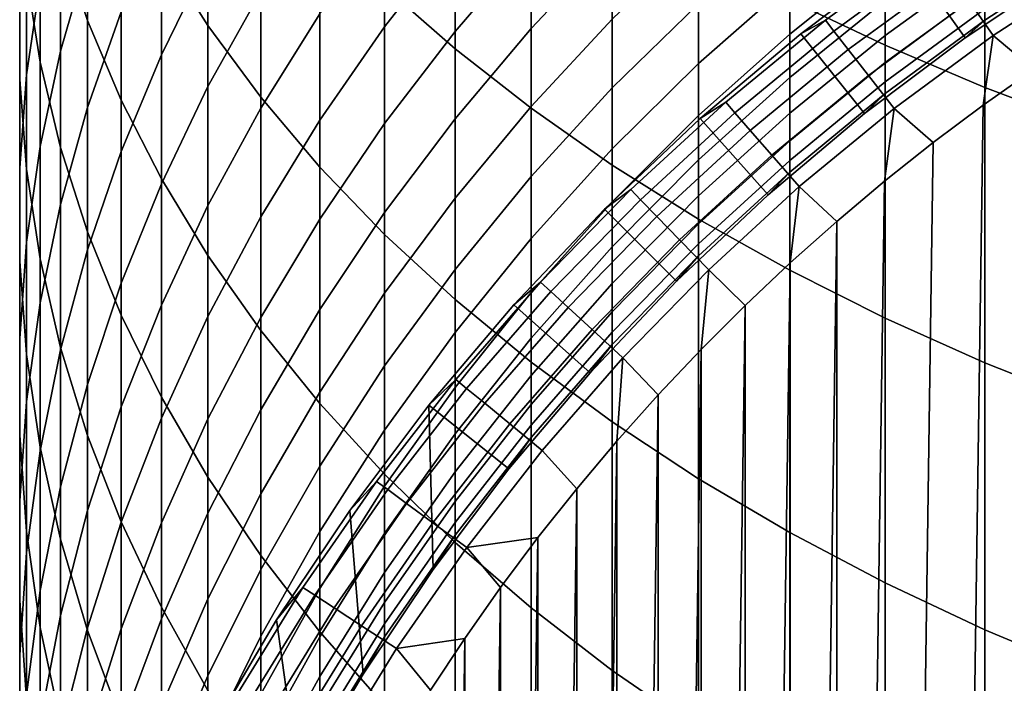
# Model space of a CAD drawing. Header units: metres. Extents: x -109 to 109, y -342 to 66.
# Tile 16 of 256: x -11 to -6.17, y -316.08 to -312.83. Entities that reach past the tile are written whole.
import ezdxf

# ---------------------------------------------------------------- set-up
doc = ezdxf.new("R2010")
doc.units = ezdxf.units.M
doc.layers.add('solid_K_24_62_16_000B91', color=7, linetype='CONTINUOUS')

msp = doc.modelspace()

# ---------------------------------------------------------------- linework, layer by layer
at = {"layer": 'solid_K_24_62_16_000B91'}
for points in [[(-10.301623, -312.501984, 14.919536), (-10.073506, -312.861755, 15.350811), (-10.073506, -311.697144, 16.283596), (-10.301623, -311.354858, 15.83832)], [(-10.795966, -312.439087, 12.659038), (-10.663403, -312.835815, 13.097795), (-10.663403, -311.761047, 14.031337), (-10.795966, -311.382141, 13.577111)], [(-7.224272, -312.734436, 20.334339), (-6.75634, -312.95694, 20.648991), (-6.75634, -311.581024, 21.581358), (-7.224272, -311.371246, 21.258085)], [(-9.208831, -312.670929, 17.550346), (-8.863416, -312.974548, 17.945297), (-8.863416, -311.70639, 18.880514), (-9.208831, -311.418793, 18.473774)], [(-6.75634, -312.95694, 20.648991), (-6.267889, -313.164215, 20.942118), (-6.267889, -311.776459, 21.882517), (-6.75634, -311.581024, 21.581358)], [(-10.962429, -312.618622, 10.841942), (-10.895743, -313.040222, 11.272388), (-10.895743, -312.038055, 12.215529), (-10.962429, -311.633972, 11.768618)], [(-10.073506, -312.861755, 15.350811), (-9.814796, -313.212952, 15.771782), (-9.814796, -312.031281, 16.718233), (-10.073506, -311.697144, 16.283596)], [(-8.863416, -312.974548, 17.945297), (-8.491083, -313.266083, 18.32456), (-8.491083, -311.982605, 19.271101), (-8.863416, -311.70639, 18.880514)], [(-10.995823, -312.684021, 9.04574), (-10.995823, -313.125122, 9.461558), (-10.995823, -312.195099, 10.409526), (-10.995823, -311.770935, 9.976452)], [(-10.663403, -312.525513, 5.578684), (-10.795966, -312.986908, 5.948856), (-10.795966, -312.197021, 6.894104), (-10.663403, -311.750763, 6.505833)], [(-10.663403, -312.835815, 13.097795), (-10.498455, -313.227051, 13.53047), (-10.498455, -312.134705, 14.479265), (-10.663403, -311.761047, 14.031337)], [(-6.267889, -313.164215, 20.942118), (-5.760402, -313.355652, 21.212831), (-5.760402, -311.95694, 22.160645), (-6.267889, -311.776459, 21.882517)], [(-10.895743, -312.648102, 7.28658), (-10.962429, -313.102661, 7.682067), (-10.962429, -312.243591, 8.630553), (-10.895743, -311.805176, 8.217257)], [(-10.073506, -312.539429, 2.670353), (-10.301623, -313.004089, 2.985801), (-10.301623, -312.332336, 3.934092), (-10.073506, -311.880615, 3.600368)], [(-8.863416, -312.424103, -1.228553), (-9.208831, -312.86673, -0.99995), (-9.208831, -312.353973, -0.053968), (-8.863416, -311.920837, -0.300035)], [(-8.491083, -313.266083, 18.32456), (-8.092963, -313.544678, 18.686987), (-8.092963, -312.246521, 19.644346), (-8.491083, -311.982605, 19.271101)], [(-9.814796, -313.212952, 15.771782), (-9.526279, -313.554443, 16.18117), (-9.526279, -312.356201, 17.140911), (-9.814796, -312.031281, 16.718233)], [(-8.491083, -312.456543, -2.378802), (-8.863416, -312.889984, -2.176398), (-8.863416, -312.424103, -1.228553), (-8.491083, -311.999084, -1.448078)], [(-10.895743, -313.040222, 11.272388), (-10.795966, -313.458618, 11.699554), (-10.795966, -312.439087, 12.659038), (-10.895743, -312.038055, 12.215529)], [(-10.498455, -312.793488, 4.274776), (-10.663403, -313.262665, 4.621385), (-10.663403, -312.525513, 5.578684), (-10.498455, -312.070526, 5.213645)], [(-9.814796, -312.695129, 1.425228), (-10.073506, -313.160614, 1.714812), (-10.073506, -312.539429, 2.670353), (-9.814796, -312.085846, 2.362441)], [(-8.092963, -312.454926, -3.503776), (-8.491083, -312.876495, -3.327024), (-8.491083, -312.456543, -2.378802), (-8.092963, -312.042328, -2.572221)], [(-10.498455, -313.227051, 13.53047), (-10.301623, -313.611572, 13.955748), (-10.301623, -312.501984, 14.919536), (-10.498455, -312.134705, 14.479265)], [(-6.654672, -312.513123, -17.082638), (-6.365396, -312.920959, -17.082638), (-5.852352, -312.578156, -17.082638), (-6.118426, -312.154816, -17.082638)], [(-10.995823, -313.125122, 9.461558), (-10.962429, -313.565552, 9.876746), (-10.962429, -312.618622, 10.841942), (-10.995823, -312.195099, 10.409526)], [(-10.795966, -312.986908, 5.948856), (-10.895743, -313.453278, 6.323035), (-10.895743, -312.648102, 7.28658), (-10.795966, -312.197021, 6.894104)], [(-10.962429, -313.102661, 7.682067), (-10.995823, -313.559296, 8.079365), (-10.995823, -312.684021, 9.04574), (-10.962429, -312.243591, 8.630553)], [(-9.526279, -312.803009, 0.201126), (-9.814796, -313.266571, 0.464469), (-9.814796, -312.695129, 1.425228), (-9.526279, -312.242432, 1.143613)], [(-8.092963, -313.544678, 18.686987), (-7.670265, -313.809509, 19.031475), (-7.670265, -312.497406, 19.999119), (-8.092963, -312.246521, 19.644346)], [(-6.75634, -312.529022, -7.661376), (-7.224272, -312.903564, -7.570714), (-7.224272, -312.652771, -6.618039), (-6.75634, -312.282135, -6.723561)], [(-10.301623, -313.004089, 2.985801), (-10.498455, -313.478485, 3.307829), (-10.498455, -312.793488, 4.274776), (-10.301623, -312.332336, 3.934092)], [(-9.208831, -312.86673, -0.99995), (-9.526279, -313.325562, -0.762962), (-9.526279, -312.803009, 0.201126), (-9.208831, -312.353973, -0.053968)], [(-9.526279, -313.554443, 16.18117), (-9.208831, -313.885284, 16.577732), (-9.208831, -312.670929, 17.550346), (-9.526279, -312.356201, 17.140911)], [(-7.224272, -312.652771, -6.618039), (-7.670265, -313.047638, -6.50562), (-7.670265, -312.754272, -5.548047), (-7.224272, -312.364197, -5.676121)], [(-7.670265, -312.754272, -5.548047), (-8.092963, -313.167084, -5.412505), (-8.092963, -312.830048, -4.451039), (-7.670265, -312.422943, -4.602933)], [(-6.267889, -312.555145, -9.619181), (-6.75634, -312.909698, -9.562791), (-6.75634, -312.738312, -8.608287), (-6.267889, -312.386292, -8.678767)], [(-5.723318, -312.581329, -33.101562), (-6.227538, -312.910736, -33.101562), (-6.344413, -312.742188, -32.109196), (-5.83073, -312.406586, -32.109196)], [(-10.795966, -313.458618, 11.699554), (-10.663403, -313.872498, 12.122147), (-10.663403, -312.835815, 13.097795), (-10.795966, -312.439087, 12.659038)], [(-8.863416, -312.889984, -2.176398), (-9.208831, -313.341339, -1.965622), (-9.208831, -312.86673, -0.99995), (-8.863416, -312.424103, -1.228553)], [(-8.491083, -312.876495, -3.327024), (-8.863416, -313.317657, -3.142061), (-8.863416, -312.889984, -2.176398), (-8.491083, -312.456543, -2.378802)], [(-8.092963, -312.830048, -4.451039), (-8.491083, -313.258331, -4.291236), (-8.491083, -312.876495, -3.327024), (-8.092963, -312.454926, -3.503776)], [(-6.539833, -312.460358, -29.090666), (-7.049477, -312.83493, -29.090666), (-7.170133, -312.901062, -28.082638), (-6.65472, -312.513153, -28.082638)], [(-6.500721, -312.516754, -30.101683), (-7.007317, -312.889099, -30.101683), (-7.049477, -312.83493, -29.090666), (-6.539833, -312.460358, -29.090666)], [(-5.760402, -312.503876, -12.482924), (-6.267889, -312.835175, -12.470299), (-6.267889, -312.779785, -11.516455), (-5.760402, -312.449219, -11.542278)], [(-10.301623, -313.611572, 13.955748), (-10.073506, -313.988251, 14.372337), (-10.073506, -312.861755, 15.350811), (-10.301623, -312.501984, 14.919536)], [(-7.670265, -313.809509, 19.031475), (-7.224272, -314.059723, 19.356979), (-7.224272, -312.734436, 20.334339), (-7.670265, -312.497406, 19.999119)], [(-7.170133, -312.901062, -17.082638), (-6.858388, -313.291962, -17.082638), (-6.365396, -312.920959, -17.082638), (-6.654672, -312.513123, -17.082638)], [(-6.65472, -312.513153, -28.082638), (-7.170133, -312.901062, -28.082638), (-7.170133, -312.901062, -17.082638), (-6.654672, -312.513123, -17.082638)], [(-6.435536, -312.610779, -31.108549), (-6.937052, -312.979401, -31.108549), (-7.007317, -312.889099, -30.101683), (-6.500721, -312.516754, -30.101683)], [(-6.365384, -312.920929, -13.382639), (-6.267889, -312.835175, -12.470299), (-5.760402, -312.503876, -12.482924), (-5.852353, -312.578156, -13.382639)], [(-10.663403, -313.262665, 4.621385), (-10.795966, -313.738464, 4.972868), (-10.795966, -312.986908, 5.948856), (-10.663403, -312.525513, 5.578684)], [(-10.073506, -313.160614, 1.714812), (-10.301623, -313.637512, 2.011484), (-10.301623, -313.004089, 2.985801), (-10.073506, -312.539429, 2.670353)], [(-6.75634, -312.738312, -8.608287), (-7.224272, -313.11618, -8.532632), (-7.224272, -312.903564, -7.570714), (-6.75634, -312.529022, -7.661376)], [(-6.267889, -312.686371, -10.565578), (-6.75634, -313.042908, -10.523369), (-6.75634, -312.909698, -9.562791), (-6.267889, -312.555145, -9.619181)], [(-6.344413, -312.742188, -32.109196), (-6.838827, -313.105591, -32.109196), (-6.937052, -312.979401, -31.108549), (-6.435536, -312.610779, -31.108549)], [(-5.852352, -312.578156, -17.082638), (-6.365396, -312.920959, -17.082638), (-6.365384, -312.920929, -13.382639), (-5.852353, -312.578156, -13.382639)], [(-5.773848, -312.907898, -34.082638), (-6.028046, -313.076447, -34.082638), (-6.227538, -312.910736, -33.101562), (-5.723318, -312.581329, -33.101562)], [(-10.962429, -313.565552, 9.876746), (-10.895743, -314.003967, 10.290041), (-10.895743, -313.040222, 11.272388), (-10.962429, -312.618622, 10.841942)], [(-10.895743, -313.453278, 6.323035), (-10.962429, -313.923218, 6.700086), (-10.962429, -313.102661, 7.682067), (-10.895743, -312.648102, 7.28658)], [(-7.224272, -312.903564, -7.570714), (-7.670265, -313.302612, -7.474127), (-7.670265, -313.047638, -6.50562), (-7.224272, -312.652771, -6.618039)], [(-10.995823, -313.559296, 8.079365), (-10.995823, -314.016632, 8.477267), (-10.995823, -313.125122, 9.461558), (-10.995823, -312.684021, 9.04574)], [(-9.814796, -313.266571, 0.464469), (-10.073506, -313.743225, 0.735264), (-10.073506, -313.160614, 1.714812), (-9.814796, -312.695129, 1.425228)], [(-9.208831, -313.885284, 16.577732), (-8.863416, -314.204376, 16.960264), (-8.863416, -312.974548, 17.945297), (-9.208831, -312.670929, 17.550346)], [(-6.267889, -312.779785, -11.516455), (-6.75634, -313.137695, -11.488493), (-6.75634, -313.042908, -10.523369), (-6.267889, -312.686371, -10.565578)], [(-7.670265, -313.047638, -6.50562), (-8.092963, -313.465546, -6.386643), (-8.092963, -313.167084, -5.412505), (-7.670265, -312.754272, -5.548047)], [(-7.224272, -314.059723, 19.356979), (-6.75634, -314.294586, 19.66251), (-6.75634, -312.95694, 20.648991), (-7.224272, -312.734436, 20.334339)], [(-6.75634, -312.909698, -9.562791), (-7.224272, -313.290283, -9.50226), (-7.224272, -313.11618, -8.532632), (-6.75634, -312.738312, -8.608287)], [(-6.227538, -312.910736, -33.101562), (-6.712844, -313.267456, -33.101562), (-6.838827, -313.105591, -32.109196), (-6.344413, -312.742188, -32.109196)], [(-10.498455, -313.478485, 3.307829), (-10.663403, -313.96109, 3.635458), (-10.663403, -313.262665, 4.621385), (-10.498455, -312.793488, 4.274776)], [(-9.526279, -313.325562, -0.762962), (-9.814796, -313.799255, -0.518308), (-9.814796, -313.266571, 0.464469), (-9.526279, -312.803009, 0.201126)], [(-6.267889, -312.835175, -12.470299), (-6.75634, -313.193939, -12.456629), (-6.75634, -313.137695, -11.488493), (-6.267889, -312.779785, -11.516455)], [(-10.663403, -313.872498, 12.122147), (-10.498455, -314.28067, 12.53888), (-10.498455, -313.227051, 13.53047), (-10.663403, -312.835815, 13.097795)], [(-8.092963, -313.167084, -5.412505), (-8.491083, -313.60141, -5.269904), (-8.491083, -313.258331, -4.291236), (-8.092963, -312.830048, -4.451039)], [(-7.049477, -312.83493, -29.090666), (-7.537712, -313.23703, -29.090666), (-7.662986, -313.31723, -28.082638), (-7.170133, -312.901062, -28.082638)], [(-7.007317, -312.889099, -30.101683), (-7.492631, -313.288788, -30.101683), (-7.537712, -313.23703, -29.090666), (-7.049477, -312.83493, -29.090666)], [(-6.858388, -313.291962, -13.382639), (-6.75634, -313.193939, -12.456629), (-6.267889, -312.835175, -12.470299), (-6.365384, -312.920929, -13.382639)], [(-10.073506, -313.988251, 14.372337), (-9.814796, -314.355957, 14.778973), (-9.814796, -313.212952, 15.771782), (-10.073506, -312.861755, 15.350811)], [(-9.208831, -313.341339, -1.965622), (-9.526279, -313.809265, -1.747115), (-9.526279, -313.325562, -0.762962), (-9.208831, -312.86673, -0.99995)], [(-8.863416, -313.317657, -3.142061), (-9.208831, -313.777069, -2.949449), (-9.208831, -313.341339, -1.965622), (-8.863416, -312.889984, -2.176398)], [(-8.491083, -313.258331, -4.291236), (-8.863416, -313.706512, -4.124009), (-8.863416, -313.317657, -3.142061), (-8.491083, -312.876495, -3.327024)], [(-7.224272, -313.11618, -8.532632), (-7.670265, -313.518768, -8.45203), (-7.670265, -313.302612, -7.474127), (-7.224272, -312.903564, -7.570714)], [(-7.170133, -312.901062, -28.082638), (-7.662986, -313.31723, -28.082638), (-7.662983, -313.31723, -17.082638), (-7.170133, -312.901062, -17.082638)], [(-7.662983, -313.31723, -17.082638), (-7.329801, -313.690033, -17.082638), (-6.858388, -313.291962, -17.082638), (-7.170133, -312.901062, -17.082638)], [(-6.937052, -312.979401, -31.108549), (-7.4175, -313.375061, -31.108549), (-7.492631, -313.288788, -30.101683), (-7.007317, -312.889099, -30.101683)], [(-6.75634, -313.042908, -10.523369), (-7.224272, -313.425598, -10.47806), (-7.224272, -313.290283, -9.50226), (-6.75634, -312.909698, -9.562791)], [(-6.365396, -312.920959, -17.082638), (-6.858388, -313.291962, -17.082638), (-6.858388, -313.291962, -13.382639), (-6.365384, -312.920929, -13.382639)], [(-6.277295, -313.252167, -34.082638), (-6.521426, -313.434906, -34.082638), (-6.712844, -313.267456, -33.101562), (-6.227538, -312.910736, -33.101562)], [(-5.773848, -312.907898, -34.082638), (-6.028046, -330.707764, -34.082638), (-6.277295, -330.532074, -34.082638), (-6.028046, -313.076447, -34.082638)], [(-6.028046, -313.076447, -34.082638), (-6.277295, -313.252167, -34.082638), (-6.227538, -312.910736, -33.101562)], [(-10.795966, -313.738464, 4.972868), (-10.895743, -314.219391, 5.328156), (-10.895743, -313.453278, 6.323035), (-10.795966, -312.986908, 5.948856)], [(-8.863416, -314.204376, 16.960264), (-8.491083, -314.510803, 17.327602), (-8.491083, -313.266083, 18.32456), (-8.863416, -312.974548, 17.945297)], [(-6.838827, -313.105591, -32.109196), (-7.312473, -313.495667, -32.109196), (-7.4175, -313.375061, -31.108549), (-6.937052, -312.979401, -31.108549)], [(-6.75634, -314.294586, 19.66251), (-6.267889, -314.513397, 19.94714), (-6.267889, -313.164215, 20.942118), (-6.75634, -312.95694, 20.648991)], [(-10.895743, -314.003967, 10.290041), (-10.795966, -314.439056, 10.700189), (-10.795966, -313.458618, 11.699554), (-10.895743, -313.040222, 11.272388)], [(-10.301623, -313.637512, 2.011484), (-10.498455, -314.124329, 2.314343), (-10.498455, -313.478485, 3.307829), (-10.301623, -313.004089, 2.985801)], [(-7.670265, -313.302612, -7.474127), (-8.092963, -313.724915, -7.371907), (-8.092963, -313.465546, -6.386643), (-7.670265, -313.047638, -6.50562)], [(-6.75634, -313.137695, -11.488493), (-7.224272, -313.521881, -11.458478), (-7.224272, -313.425598, -10.47806), (-6.75634, -313.042908, -10.523369)], [(-6.028046, -313.076447, -34.082638), (-6.277295, -330.532074, -34.082638), (-6.521426, -330.349304, -34.082638), (-6.277295, -313.252167, -34.082638)], [(-10.962429, -313.923218, 6.700086), (-10.995823, -314.395325, 7.078863), (-10.995823, -313.559296, 8.079365), (-10.962429, -313.102661, 7.682067)], [(-10.995823, -314.016632, 8.477267), (-10.962429, -314.473236, 8.874565), (-10.962429, -313.565552, 9.876746), (-10.995823, -313.125122, 9.461558)], [(-7.224272, -313.290283, -9.50226), (-7.670265, -313.69577, -9.437774), (-7.670265, -313.518768, -8.45203), (-7.224272, -313.11618, -8.532632)], [(-6.712844, -313.267456, -33.101562), (-7.177764, -313.65033, -33.101562), (-7.312473, -313.495667, -32.109196), (-6.838827, -313.105591, -32.109196)], [(-6.75634, -313.193939, -12.456629), (-7.224272, -313.57901, -12.441956), (-7.224272, -313.521881, -11.458478), (-6.75634, -313.137695, -11.488493)], [(-10.073506, -313.743225, 0.735264), (-10.301623, -314.231567, 1.012687), (-10.301623, -313.637512, 2.011484), (-10.073506, -313.160614, 1.714812)], [(-8.092963, -313.465546, -6.386643), (-8.491083, -313.905212, -6.261472), (-8.491083, -313.60141, -5.269904), (-8.092963, -313.167084, -5.412505)], [(-7.329813, -313.690063, -13.382639), (-7.224272, -313.57901, -12.441956), (-6.75634, -313.193939, -12.456629), (-6.858388, -313.291962, -13.382639)], [(-6.267889, -314.513397, 19.94714), (-5.760402, -314.715454, 20.210005), (-5.760402, -313.355652, 21.212831), (-6.267889, -313.164215, 20.942118)], [(-10.498455, -314.28067, 12.53888), (-10.301623, -314.681854, 12.948488), (-10.301623, -313.611572, 13.955748), (-10.498455, -313.227051, 13.53047)], [(-9.814796, -314.355957, 14.778973), (-9.526279, -314.713501, 15.174419), (-9.526279, -313.554443, 16.18117), (-9.814796, -313.212952, 15.771782)], [(-7.537712, -313.23703, -29.090666), (-8.003055, -313.665405, -29.090666), (-8.131728, -313.760376, -28.082638), (-7.662986, -313.31723, -28.082638)], [(-7.492631, -313.288788, -30.101683), (-7.955191, -313.71463, -30.101683), (-8.003055, -313.665405, -29.090666), (-7.537712, -313.23703, -29.090666)], [(-10.663403, -313.96109, 3.635458), (-10.795966, -314.4505, 3.967693), (-10.795966, -313.738464, 4.972868), (-10.663403, -313.262665, 4.621385)], [(-9.814796, -313.799255, -0.518308), (-10.073506, -314.286346, -0.266733), (-10.073506, -313.743225, 0.735264), (-9.814796, -313.266571, 0.464469)], [(-8.491083, -313.60141, -5.269904), (-8.863416, -314.055908, -5.120678), (-8.863416, -313.706512, -4.124009), (-8.491083, -313.258331, -4.291236)], [(-8.491083, -314.510803, 17.327602), (-8.092963, -314.80365, 17.678633), (-8.092963, -313.544678, 18.686987), (-8.491083, -313.266083, 18.32456)], [(-7.4175, -313.375061, -31.108549), (-7.875422, -313.7966, -31.108549), (-7.955191, -313.71463, -30.101683), (-7.492631, -313.288788, -30.101683)], [(-7.224272, -313.425598, -10.47806), (-7.670265, -313.833313, -10.42979), (-7.670265, -313.69577, -9.437774), (-7.224272, -313.290283, -9.50226)], [(-6.760268, -313.624573, -34.082638), (-6.993697, -313.821075, -34.082638), (-7.177764, -313.65033, -33.101562), (-6.712844, -313.267456, -33.101562)], [(-6.277295, -313.252167, -34.082638), (-6.521426, -330.349304, -34.082638), (-6.760268, -330.159637, -34.082638), (-6.521426, -313.434906, -34.082638)], [(-6.521426, -313.434906, -34.082638), (-6.760268, -313.624573, -34.082638), (-6.712844, -313.267456, -33.101562)], [(-9.526279, -313.809265, -1.747115), (-9.814796, -314.292328, -1.521542), (-9.814796, -313.799255, -0.518308), (-9.526279, -313.325562, -0.762962)], [(-8.863416, -313.706512, -4.124009), (-9.208831, -314.173248, -3.949865), (-9.208831, -313.777069, -2.949449), (-8.863416, -313.317657, -3.142061)], [(-8.131745, -313.760406, -17.082638), (-7.778174, -314.113953, -17.082638), (-7.329801, -313.690033, -17.082638), (-7.662983, -313.31723, -17.082638)], [(-7.662986, -313.31723, -28.082638), (-8.131728, -313.760376, -28.082638), (-8.131745, -313.760406, -17.082638), (-7.662983, -313.31723, -17.082638)], [(-7.670265, -313.518768, -8.45203), (-8.092963, -313.944824, -8.366728), (-8.092963, -313.724915, -7.371907), (-7.670265, -313.302612, -7.474127)], [(-6.858388, -313.291962, -17.082638), (-7.329801, -313.690033, -17.082638), (-7.329813, -313.690063, -13.382639), (-6.858388, -313.291962, -13.382639)], [(-9.208831, -313.777069, -2.949449), (-9.526279, -314.253357, -2.749771), (-9.526279, -313.809265, -1.747115), (-9.208831, -313.341339, -1.965622)], [(-7.312473, -313.495667, -32.109196), (-7.76391, -313.911255, -32.109196), (-7.875422, -313.7966, -31.108549), (-7.4175, -313.375061, -31.108549)], [(-7.224272, -313.521881, -11.458478), (-7.670265, -313.931213, -11.4265), (-7.670265, -313.833313, -10.42979), (-7.224272, -313.425598, -10.47806)], [(-6.521426, -313.434906, -34.082638), (-6.760268, -330.159637, -34.082638), (-6.993697, -329.963135, -34.082638), (-6.760268, -313.624573, -34.082638)], [(-10.895743, -314.219391, 5.328156), (-10.962429, -314.703979, 5.686171), (-10.962429, -313.923218, 6.700086), (-10.895743, -313.453278, 6.323035)], [(-10.795966, -314.439056, 10.700189), (-10.663403, -314.869476, 11.105943), (-10.663403, -313.872498, 12.122147), (-10.795966, -313.458618, 11.699554)], [(-10.498455, -314.124329, 2.314343), (-10.663403, -314.619659, 2.62247), (-10.663403, -313.96109, 3.635458), (-10.498455, -313.478485, 3.307829)], [(-8.092963, -313.724915, -7.371907), (-8.491083, -314.16922, -7.264363), (-8.491083, -313.905212, -6.261472), (-8.092963, -313.465546, -6.386643)], [(-7.670265, -313.69577, -9.437774), (-8.092963, -314.124878, -9.369525), (-8.092963, -313.944824, -8.366728), (-7.670265, -313.518768, -8.45203)], [(-7.177764, -313.65033, -33.101562), (-7.620886, -314.058258, -33.101562), (-7.76391, -313.911255, -32.109196), (-7.312473, -313.495667, -32.109196)], [(-7.224272, -313.57901, -12.441956), (-7.670265, -313.989288, -12.426322), (-7.670265, -313.931213, -11.4265), (-7.224272, -313.521881, -11.458478)], [(-10.995823, -314.395325, 7.078863), (-10.995823, -314.868164, 7.458216), (-10.995823, -314.016632, 8.477267), (-10.995823, -313.559296, 8.079365)], [(-10.962429, -314.473236, 8.874565), (-10.895743, -314.927795, 9.270052), (-10.895743, -314.003967, 10.290041), (-10.962429, -313.565552, 9.876746)], [(-9.526279, -314.713501, 15.174419), (-9.208831, -315.059875, 15.557477), (-9.208831, -313.885284, 16.577732), (-9.526279, -313.554443, 16.18117)], [(-8.092963, -314.80365, 17.678633), (-7.670265, -315.082001, 18.012289), (-7.670265, -313.809509, 19.031475), (-8.092963, -313.544678, 18.686987)], [(-7.778174, -314.113953, -13.382639), (-7.670265, -313.989288, -12.426322), (-7.224272, -313.57901, -12.441956), (-7.329813, -313.690063, -13.382639)], [(-10.301623, -314.681854, 12.948488), (-10.073506, -315.07486, 13.34973), (-10.073506, -313.988251, 14.372337), (-10.301623, -313.611572, 13.955748)], [(-8.491083, -313.905212, -6.261472), (-8.863416, -314.365295, -6.130485), (-8.863416, -314.055908, -5.120678), (-8.491083, -313.60141, -5.269904)], [(-6.760268, -313.624573, -34.082638), (-6.993697, -329.963135, -34.082638), (-6.993697, -313.821075, -34.082638)], [(-10.301623, -314.231567, 1.012687), (-10.498455, -314.730103, 1.295897), (-10.498455, -314.124329, 2.314343), (-10.301623, -313.637512, 2.011484)], [(-8.003055, -313.665405, -29.090666), (-8.444092, -314.118774, -29.090666), (-8.574885, -314.229126, -28.082638), (-8.131728, -313.760376, -28.082638)], [(-7.955191, -313.71463, -30.101683), (-8.393591, -314.165253, -30.101683), (-8.444092, -314.118774, -29.090666), (-8.003055, -313.665405, -29.090666)], [(-7.221272, -314.024048, -34.082638), (-7.442943, -314.233398, -34.082638), (-7.620886, -314.058258, -33.101562), (-7.177764, -313.65033, -33.101562)], [(-6.993697, -313.821075, -34.082638), (-7.221272, -314.024048, -34.082638), (-7.177764, -313.65033, -33.101562)], [(-8.863416, -314.055908, -5.120678), (-9.208831, -314.529205, -4.965281), (-9.208831, -314.173248, -3.949865), (-8.863416, -313.706512, -4.124009)], [(-8.092963, -313.944824, -8.366728), (-8.491083, -314.393066, -8.276984), (-8.491083, -314.16922, -7.264363), (-8.092963, -313.724915, -7.371907)], [(-7.875422, -313.7966, -31.108549), (-8.309426, -314.242737, -31.108549), (-8.393591, -314.165253, -30.101683), (-7.955191, -313.71463, -30.101683)], [(-7.670265, -313.833313, -10.42979), (-8.092963, -314.264801, -10.378703), (-8.092963, -314.124878, -9.369525), (-7.670265, -313.69577, -9.437774)], [(-7.329801, -313.690033, -17.082638), (-7.778174, -314.113953, -17.082638), (-7.778174, -314.113953, -13.382639), (-7.329813, -313.690063, -13.382639)], [(-10.795966, -314.4505, 3.967693), (-10.895743, -314.945221, 4.303524), (-10.895743, -314.219391, 5.328156), (-10.795966, -313.738464, 4.972868)], [(-10.073506, -314.286346, -0.266733), (-10.301623, -314.785339, -0.008999), (-10.301623, -314.231567, 1.012687), (-10.073506, -313.743225, 0.735264)], [(-8.131728, -313.760376, -28.082638), (-8.574885, -314.229126, -28.082638), (-8.574903, -314.229156, -17.082638), (-8.131745, -313.760406, -17.082638)], [(-8.574903, -314.229156, -17.082638), (-8.202074, -314.562317, -17.082638), (-7.778174, -314.113953, -17.082638), (-8.131745, -313.760406, -17.082638)], [(-9.814796, -314.292328, -1.521542), (-10.073506, -314.789062, -1.289585), (-10.073506, -314.286346, -0.266733), (-9.814796, -313.799255, -0.518308)], [(-9.526279, -314.253357, -2.749771), (-9.814796, -314.745026, -2.543635), (-9.814796, -314.292328, -1.521542), (-9.526279, -313.809265, -1.747115)], [(-9.208831, -314.173248, -3.949865), (-9.526279, -314.657104, -3.769334), (-9.526279, -314.253357, -2.749771), (-9.208831, -313.777069, -2.949449)], [(-7.76391, -313.911255, -32.109196), (-8.191769, -314.351044, -32.109196), (-8.309426, -314.242737, -31.108549), (-7.875422, -313.7966, -31.108549)], [(-7.670265, -315.082001, 18.012289), (-7.224272, -315.345001, 18.327559), (-7.224272, -314.059723, 19.356979), (-7.670265, -313.809509, 19.031475)], [(-6.993697, -313.821075, -34.082638), (-6.993697, -329.963135, -34.082638), (-7.221272, -329.760193, -34.082638)], [(-6.993697, -313.821075, -34.082638), (-7.221272, -329.760193, -34.082638), (-7.221272, -314.024048, -34.082638)], [(-7.670265, -313.931213, -11.4265), (-8.092963, -314.36441, -11.392658), (-8.092963, -314.264801, -10.378703), (-7.670265, -313.833313, -10.42979)], [(-10.663403, -314.869476, 11.105943), (-10.498455, -315.293945, 11.506072), (-10.498455, -314.28067, 12.53888), (-10.663403, -313.872498, 12.122147)], [(-9.208831, -315.059875, 15.557477), (-8.863416, -315.393982, 15.926982), (-8.863416, -314.204376, 16.960264), (-9.208831, -313.885284, 16.577732)], [(-8.491083, -314.16922, -7.264363), (-8.863416, -314.634186, -7.151824), (-8.863416, -314.365295, -6.130485), (-8.491083, -313.905212, -6.261472)], [(-7.620886, -314.058258, -33.101562), (-8.040863, -314.48999, -33.101562), (-8.191769, -314.351044, -32.109196), (-7.76391, -313.911255, -32.109196)], [(-10.962429, -314.703979, 5.686171), (-10.995823, -315.190826, 6.045824), (-10.995823, -314.395325, 7.078863), (-10.962429, -313.923218, 6.700086)], [(-10.663403, -314.619659, 2.62247), (-10.795966, -315.121918, 2.934929), (-10.795966, -314.4505, 3.967693), (-10.663403, -313.96109, 3.635458)], [(-8.092963, -314.124878, -9.369525), (-8.491083, -314.576355, -9.297723), (-8.491083, -314.393066, -8.276984), (-8.092963, -313.944824, -8.366728)], [(-7.670265, -313.989288, -12.426322), (-8.092963, -314.423492, -12.409778), (-8.092963, -314.36441, -11.392658), (-7.670265, -313.931213, -11.4265)], [(-10.895743, -314.927795, 9.270052), (-10.795966, -315.378876, 9.662528), (-10.795966, -314.439056, 10.700189), (-10.895743, -314.003967, 10.290041)], [(-10.073506, -315.07486, 13.34973), (-9.814796, -315.458466, 13.741383), (-9.814796, -314.355957, 14.778973), (-10.073506, -313.988251, 14.372337)], [(-8.202064, -314.562286, -13.382639), (-8.092963, -314.423492, -12.409778), (-7.670265, -313.989288, -12.426322), (-7.778174, -314.113953, -13.382639)], [(-10.995823, -314.868164, 7.458216), (-10.962429, -315.340271, 7.836993), (-10.962429, -314.473236, 8.874565), (-10.995823, -314.016632, 8.477267)], [(-8.863416, -314.365295, -6.130485), (-9.208831, -314.844421, -5.994081), (-9.208831, -314.529205, -4.965281), (-8.863416, -314.055908, -5.120678)], [(-7.868097, -314.670868, -34.082638), (-8.040863, -314.48999, -33.101562), (-7.620886, -314.058258, -33.101562), (-7.658642, -314.449097, -34.082638)], [(-7.442943, -314.233398, -34.082638), (-7.658642, -314.449097, -34.082638), (-7.620886, -314.058258, -33.101562)], [(-7.221272, -314.024048, -34.082638), (-7.221272, -329.760193, -34.082638), (-7.442943, -329.550812, -34.082638)], [(-7.221272, -314.024048, -34.082638), (-7.442943, -329.550812, -34.082638), (-7.442943, -314.233398, -34.082638)], [(-7.224272, -315.345001, 18.327559), (-6.75634, -315.591858, 18.623484), (-6.75634, -314.294586, 19.66251), (-7.224272, -314.059723, 19.356979)], [(-10.498455, -314.730103, 1.295897), (-10.663403, -315.237274, 1.584032), (-10.663403, -314.619659, 2.62247), (-10.498455, -314.124329, 2.314343)], [(-8.444092, -314.118774, -29.090666), (-8.859486, -314.595734, -29.090666), (-8.991062, -314.721985, -28.082638), (-8.574885, -314.229126, -28.082638)], [(-8.393591, -314.165253, -30.101683), (-8.8065, -314.639374, -30.101683), (-8.859486, -314.595734, -29.090666), (-8.444092, -314.118774, -29.090666)], [(-8.092963, -314.264801, -10.378703), (-8.491083, -314.718781, -10.324957), (-8.491083, -314.576355, -9.297723), (-8.092963, -314.124878, -9.369525)], [(-7.778174, -314.113953, -17.082638), (-8.202074, -314.562317, -17.082638), (-8.202064, -314.562286, -13.382639), (-7.778174, -314.113953, -13.382639)], [(-9.208831, -314.529205, -4.965281), (-9.526279, -315.019867, -4.804183), (-9.526279, -314.657104, -3.769334), (-9.208831, -314.173248, -3.949865)], [(-8.491083, -314.393066, -8.276984), (-8.863416, -314.862122, -8.18307), (-8.863416, -314.634186, -7.151824), (-8.491083, -314.16922, -7.264363)], [(-8.863416, -315.393982, 15.926982), (-8.491083, -315.714813, 16.281811), (-8.491083, -314.510803, 17.327602), (-8.863416, -314.204376, 16.960264)], [(-8.309426, -314.242737, -31.108549), (-8.718195, -314.712097, -31.108549), (-8.8065, -314.639374, -30.101683), (-8.393591, -314.165253, -30.101683)], [(-10.895743, -314.945221, 4.303524), (-10.962429, -315.443695, 4.641934), (-10.962429, -314.703979, 5.686171), (-10.895743, -314.219391, 5.328156)], [(-10.301623, -314.785339, -0.008999), (-10.498455, -315.294769, 0.25411), (-10.498455, -314.730103, 1.295897), (-10.301623, -314.231567, 1.012687)], [(-9.526279, -314.657104, -3.769334), (-9.814796, -315.156586, -3.582964), (-9.814796, -314.745026, -2.543635), (-9.526279, -314.253357, -2.749771)], [(-8.574885, -314.229126, -28.082638), (-8.991062, -314.721985, -28.082638), (-8.991029, -314.721954, -17.082638), (-8.574903, -314.229156, -17.082638)], [(-8.991029, -314.721954, -17.082638), (-8.600146, -315.033722, -17.082638), (-8.202074, -314.562317, -17.082638), (-8.574903, -314.229156, -17.082638)], [(-8.191769, -314.351044, -32.109196), (-8.594749, -314.813782, -32.109196), (-8.718195, -314.712097, -31.108549), (-8.309426, -314.242737, -31.108549)], [(-7.442943, -314.233398, -34.082638), (-7.442943, -329.550812, -34.082638), (-7.658642, -329.335114, -34.082638)], [(-7.442943, -314.233398, -34.082638), (-7.658642, -329.335114, -34.082638), (-7.658642, -314.449097, -34.082638)], [(-10.498455, -315.293945, 11.506072), (-10.301623, -315.711121, 11.899361), (-10.301623, -314.681854, 12.948488), (-10.498455, -314.28067, 12.53888)], [(-10.073506, -314.789062, -1.289585), (-10.301623, -315.297943, -1.051951), (-10.301623, -314.785339, -0.008999), (-10.073506, -314.286346, -0.266733)], [(-9.814796, -314.745026, -2.543635), (-10.073506, -315.25061, -2.331667), (-10.073506, -314.789062, -1.289585), (-9.814796, -314.292328, -1.521542)], [(-8.092963, -314.36441, -11.392658), (-8.491083, -314.82016, -11.357054), (-8.491083, -314.718781, -10.324957), (-8.092963, -314.264801, -10.378703)], [(-6.75634, -315.591858, 18.623484), (-6.267889, -315.821838, 18.899164), (-6.267889, -314.513397, 19.94714), (-6.75634, -314.294586, 19.66251)], [(-8.040863, -314.48999, -33.101562), (-8.436419, -314.944183, -33.101562), (-8.594749, -314.813782, -32.109196), (-8.191769, -314.351044, -32.109196)], [(-10.995823, -315.190826, 6.045824), (-10.995823, -315.678406, 6.406025), (-10.995823, -314.868164, 7.458216), (-10.995823, -314.395325, 7.078863)], [(-9.814796, -315.458466, 13.741383), (-9.526279, -315.831512, 14.12226), (-9.526279, -314.713501, 15.174419), (-9.814796, -314.355957, 14.778973)], [(-8.863416, -314.634186, -7.151824), (-9.208831, -315.118347, -7.03463), (-9.208831, -314.844421, -5.994081), (-8.863416, -314.365295, -6.130485)], [(-8.491083, -314.576355, -9.297723), (-8.863416, -315.048767, -9.222585), (-8.863416, -314.862122, -8.18307), (-8.491083, -314.393066, -8.276984)], [(-8.092963, -314.423492, -12.409778), (-8.491083, -314.88028, -12.392371), (-8.491083, -314.82016, -11.357054), (-8.092963, -314.36441, -11.392658)], [(-10.795966, -315.378876, 9.662528), (-10.663403, -315.825134, 10.050799), (-10.663403, -314.869476, 11.105943), (-10.795966, -314.439056, 10.700189)], [(-8.600146, -315.033722, -13.382639), (-8.491083, -314.88028, -12.392371), (-8.092963, -314.423492, -12.409778), (-8.202064, -314.562286, -13.382639)], [(-7.658642, -314.449097, -34.082638), (-7.658642, -329.335114, -34.082638), (-7.868097, -329.113342, -34.082638)], [(-7.658642, -314.449097, -34.082638), (-7.868097, -329.113342, -34.082638), (-7.868097, -314.670868, -34.082638)], [(-10.962429, -315.340271, 7.836993), (-10.895743, -315.810211, 8.214044), (-10.895743, -314.927795, 9.270052), (-10.962429, -314.473236, 8.874565)], [(-10.795966, -315.121918, 2.934929), (-10.895743, -315.629608, 3.25077), (-10.895743, -314.945221, 4.303524), (-10.795966, -314.4505, 3.967693)], [(-8.267485, -315.131775, -34.082638), (-8.436419, -314.944183, -33.101562), (-8.040863, -314.48999, -33.101562), (-8.071128, -314.898529, -34.082638)], [(-7.868097, -314.670868, -34.082638), (-8.071128, -314.898529, -34.082638), (-8.040863, -314.48999, -33.101562)], [(-9.208831, -314.844421, -5.994081), (-9.526279, -315.341125, -5.852674), (-9.526279, -315.019867, -4.804183), (-9.208831, -314.529205, -4.965281)], [(-8.491083, -315.714813, 16.281811), (-8.092963, -316.021423, 16.620888), (-8.092963, -314.80365, 17.678633), (-8.491083, -314.510803, 17.327602)], [(-6.267889, -315.821838, 18.899164), (-5.760402, -316.03421, 19.153765), (-5.760402, -314.715454, 20.210005), (-6.267889, -314.513397, 19.94714)], [(-8.491083, -314.718781, -10.324957), (-8.863416, -315.193848, -10.268714), (-8.863416, -315.048767, -9.222585), (-8.491083, -314.576355, -9.297723)], [(-8.202074, -314.562317, -17.082638), (-8.600146, -315.033722, -17.082638), (-8.600146, -315.033722, -13.382639), (-8.202064, -314.562286, -13.382639)], [(-10.663403, -315.237274, 1.584032), (-10.795966, -315.751617, 1.876218), (-10.795966, -315.121918, 2.934929), (-10.663403, -314.619659, 2.62247)], [(-8.859486, -314.595734, -29.090666), (-9.247972, -315.094879, -29.090666), (-9.37895, -315.237396, -28.082638), (-8.991062, -314.721985, -28.082638)], [(-8.8065, -314.639374, -30.101683), (-9.192664, -315.135529, -30.101683), (-9.247972, -315.094879, -29.090666), (-8.859486, -314.595734, -29.090666)], [(-8.863416, -314.862122, -8.18307), (-9.208831, -315.350586, -8.085273), (-9.208831, -315.118347, -7.03463), (-8.863416, -314.634186, -7.151824)], [(-8.718195, -314.712097, -31.108549), (-9.100487, -315.203278, -31.108549), (-9.192664, -315.135529, -30.101683), (-8.8065, -314.639374, -30.101683)], [(-10.301623, -315.711121, 11.899361), (-10.073506, -316.119812, 12.284614), (-10.073506, -315.07486, 13.34973), (-10.301623, -314.681854, 12.948488)], [(-9.526279, -315.019867, -4.804183), (-9.814796, -315.526398, -4.637876), (-9.814796, -315.156586, -3.582964), (-9.526279, -314.657104, -3.769334)], [(-7.868097, -314.670868, -34.082638), (-7.868097, -329.113342, -34.082638), (-8.071128, -328.885681, -34.082638)], [(-7.868097, -314.670868, -34.082638), (-8.071128, -328.885681, -34.082638), (-8.071128, -314.898529, -34.082638)], [(-10.962429, -315.443695, 4.641934), (-10.995823, -315.944489, 4.981892), (-10.995823, -315.190826, 6.045824), (-10.962429, -314.703979, 5.686171)], [(-10.498455, -315.294769, 0.25411), (-10.663403, -315.813049, 0.521795), (-10.663403, -315.237274, 1.584032), (-10.498455, -314.730103, 1.295897)], [(-9.526279, -315.831512, 14.12226), (-9.208831, -316.192871, 14.491204), (-9.208831, -315.059875, 15.557477), (-9.526279, -314.713501, 15.174419)], [(-9.378961, -315.237396, -17.082638), (-9.313965, -316.039764, -17.082638), (-8.97116, -315.526703, -17.082638), (-8.991029, -314.721954, -17.082638)], [(-8.991062, -314.721985, -28.082638), (-9.37895, -315.237396, -28.082638), (-9.378961, -315.237396, -17.082638), (-8.991029, -314.721954, -17.082638)], [(-8.594749, -314.813782, -32.109196), (-8.971628, -315.298004, -32.109196), (-9.100487, -315.203278, -31.108549), (-8.718195, -314.712097, -31.108549)], [(-8.991029, -314.721954, -17.082638), (-8.97116, -315.526703, -17.082638), (-8.600146, -315.033722, -17.082638)], [(-8.491083, -314.82016, -11.357054), (-8.863416, -315.297058, -11.319795), (-8.863416, -315.193848, -10.268714), (-8.491083, -314.718781, -10.324957)], [(-10.301623, -315.297943, -1.051951), (-10.498455, -315.817444, -0.809361), (-10.498455, -315.294769, 0.25411), (-10.301623, -314.785339, -0.008999)], [(-9.814796, -315.156586, -3.582964), (-10.073506, -315.670227, -3.391322), (-10.073506, -315.25061, -2.331667), (-9.814796, -314.745026, -2.543635)], [(-10.073506, -315.25061, -2.331667), (-10.301623, -315.768555, -2.114511), (-10.301623, -315.297943, -1.051951), (-10.073506, -314.789062, -1.289585)], [(-8.436419, -314.944183, -33.101562), (-8.806355, -315.419464, -33.101562), (-8.971628, -315.298004, -32.109196), (-8.594749, -314.813782, -32.109196)], [(-8.491083, -314.88028, -12.392371), (-8.863416, -315.358307, -12.374156), (-8.863416, -315.297058, -11.319795), (-8.491083, -314.82016, -11.357054)], [(-8.092963, -316.021423, 16.620888), (-7.670265, -316.312836, 16.943182), (-7.670265, -315.082001, 18.012289), (-8.092963, -314.80365, 17.678633)], [(-10.995823, -315.678406, 6.406025), (-10.962429, -316.165222, 6.765679), (-10.962429, -315.340271, 7.836993), (-10.995823, -314.868164, 7.458216)], [(-10.663403, -315.825134, 10.050799), (-10.498455, -316.265228, 10.433688), (-10.498455, -315.293945, 11.506072), (-10.663403, -314.869476, 11.105943)], [(-9.208831, -315.118347, -7.03463), (-9.526279, -315.6203, -6.913137), (-9.526279, -315.341125, -5.852674), (-9.208831, -314.844421, -5.994081)], [(-8.863416, -315.048767, -9.222585), (-9.208831, -315.540741, -9.14434), (-9.208831, -315.350586, -8.085273), (-8.863416, -314.862122, -8.18307)], [(-8.971169, -315.526733, -13.382639), (-8.863416, -315.358307, -12.374156), (-8.491083, -314.88028, -12.392371), (-8.600146, -315.033722, -13.382639)], [(-10.895743, -315.810211, 8.214044), (-10.795966, -316.276611, 8.588223), (-10.795966, -315.378876, 9.662528), (-10.895743, -314.927795, 9.270052)], [(-8.071128, -314.898529, -34.082638), (-8.071128, -328.885681, -34.082638), (-8.267485, -328.652435, -34.082638)], [(-8.071128, -314.898529, -34.082638), (-8.267485, -328.652435, -34.082638), (-8.267485, -315.131775, -34.082638)], [(-10.895743, -315.629608, 3.25077), (-10.962429, -316.141205, 3.569036), (-10.962429, -315.443695, 4.641934), (-10.895743, -314.945221, 4.303524)], [(-8.267485, -315.131775, -34.082638), (-8.457129, -315.370605, -34.082638), (-8.806355, -315.419464, -33.101562), (-8.436419, -314.944183, -33.101562)], [(-9.526279, -315.341125, -5.852674), (-9.814796, -315.853882, -5.706693), (-9.814796, -315.526398, -4.637876), (-9.526279, -315.019867, -4.804183)], [(-10.073506, -316.119812, 12.284614), (-9.814796, -316.518707, 12.660663), (-9.814796, -315.458466, 13.741383), (-10.073506, -315.07486, 13.34973)], [(-8.863416, -315.193848, -10.268714), (-9.208831, -315.688538, -10.210145), (-9.208831, -315.540741, -9.14434), (-8.863416, -315.048767, -9.222585)], [(-9.208831, -316.192871, 14.491204), (-8.863416, -316.541443, 14.847095), (-8.863416, -315.393982, 15.926982), (-9.208831, -315.059875, 15.557477)], [(-8.600146, -315.033722, -17.082638), (-8.97116, -315.526703, -17.082638), (-8.971169, -315.526733, -13.382639), (-8.600146, -315.033722, -13.382639)], [(-10.795966, -315.751617, 1.876218), (-10.895743, -316.271484, 2.171567), (-10.895743, -315.629608, 3.25077), (-10.795966, -315.121918, 2.934929)], [(-9.247972, -315.094879, -29.090666), (-9.608375, -315.614655, -29.090666), (-9.737329, -315.773743, -28.082638), (-9.37895, -315.237396, -28.082638)], [(-9.192664, -315.135529, -30.101683), (-9.55091, -315.652191, -30.101683), (-9.608375, -315.614655, -29.090666), (-9.247972, -315.094879, -29.090666)], [(-9.208831, -315.350586, -8.085273), (-9.526279, -315.856964, -7.983888), (-9.526279, -315.6203, -6.913137), (-9.208831, -315.118347, -7.03463)], [(-7.670265, -316.312836, 16.943182), (-7.224272, -316.588196, 17.247717), (-7.224272, -315.345001, 18.327559), (-7.670265, -315.082001, 18.012289)], [(-9.814796, -315.526398, -4.637876), (-10.073506, -316.047272, -4.466863), (-10.073506, -315.670227, -3.391322), (-9.814796, -315.156586, -3.582964)], [(-9.100487, -315.203278, -31.108549), (-9.45514, -315.714752, -31.108549), (-9.55091, -315.652191, -30.101683), (-9.192664, -315.135529, -30.101683)], [(-8.267485, -315.131775, -34.082638), (-8.267485, -328.652435, -34.082638), (-8.457129, -328.413635, -34.082638)], [(-8.267485, -315.131775, -34.082638), (-8.457129, -328.413635, -34.082638), (-8.457129, -315.370605, -34.082638)], [(-10.995823, -315.944489, 4.981892), (-10.995823, -316.446045, 5.322368), (-10.995823, -315.678406, 6.406025), (-10.995823, -315.190826, 6.045824)], [(-8.971628, -315.298004, -32.109196), (-9.32126, -315.802216, -32.109196), (-9.45514, -315.714752, -31.108549), (-9.100487, -315.203278, -31.108549)], [(-8.863416, -315.297058, -11.319795), (-9.208831, -315.793701, -11.280995), (-9.208831, -315.688538, -10.210145), (-8.863416, -315.193848, -10.268714)], [(-10.663403, -315.813049, 0.521795), (-10.795966, -316.338593, 0.793243), (-10.795966, -315.751617, 1.876218), (-10.663403, -315.237274, 1.584032)], [(-10.073506, -315.670227, -3.391322), (-10.301623, -316.196411, -3.194988), (-10.301623, -315.768555, -2.114511), (-10.073506, -315.25061, -2.331667)], [(-9.37895, -315.237396, -28.082638), (-9.737329, -315.773743, -28.082638), (-9.737314, -315.773712, -17.082638), (-9.378961, -315.237396, -17.082638)], [(-9.737314, -315.773712, -17.082638), (-9.627464, -316.571228, -17.082638), (-9.313965, -316.039764, -17.082638), (-9.378961, -315.237396, -17.082638)], [(-10.498455, -315.817444, -0.809361), (-10.663403, -316.345978, -0.562552), (-10.663403, -315.813049, 0.521795), (-10.498455, -315.294769, 0.25411)], [(-10.498455, -316.265228, 10.433688), (-10.301623, -316.697754, 10.810031), (-10.301623, -315.711121, 11.899361), (-10.498455, -315.293945, 11.506072)], [(-10.301623, -315.768555, -2.114511), (-10.498455, -316.297302, -1.892825), (-10.498455, -315.817444, -0.809361), (-10.301623, -315.297943, -1.051951)], [(-8.806355, -315.419464, -33.101562), (-9.149548, -315.914429, -33.101562), (-9.32126, -315.802216, -32.109196), (-8.971628, -315.298004, -32.109196)], [(-8.863416, -315.358307, -12.374156), (-9.208831, -315.85611, -12.355187), (-9.208831, -315.793701, -11.280995), (-8.863416, -315.297058, -11.319795)], [(-10.962429, -316.165222, 6.765679), (-10.895743, -316.649841, 7.123693), (-10.895743, -315.810211, 8.214044), (-10.962429, -315.340271, 7.836993)], [(-9.526279, -315.6203, -6.913137), (-9.814796, -316.138458, -6.787715), (-9.814796, -315.853882, -5.706693), (-9.526279, -315.341125, -5.852674)], [(-9.208831, -315.540741, -9.14434), (-9.526279, -316.050781, -9.063224), (-9.526279, -315.856964, -7.983888), (-9.208831, -315.350586, -8.085273)], [(-9.313966, -316.039764, -13.382639), (-9.208831, -315.85611, -12.355187), (-8.863416, -315.358307, -12.374156), (-8.971169, -315.526733, -13.382639)], [(-7.224272, -316.588196, 17.247717), (-6.75634, -316.846649, 17.533564), (-6.75634, -315.591858, 18.623484), (-7.224272, -315.345001, 18.327559)], [(-10.795966, -316.276611, 8.588223), (-10.663403, -316.737976, 8.958394), (-10.663403, -315.825134, 10.050799), (-10.795966, -315.378876, 9.662528)], [(-8.863416, -316.541443, 14.847095), (-8.491083, -316.87616, 15.18885), (-8.491083, -315.714813, 16.281811), (-8.863416, -315.393982, 15.926982)], [(-8.457129, -315.370605, -34.082638), (-8.639956, -315.614807, -34.082638), (-8.806355, -315.419464, -33.101562)], [(-8.457129, -315.370605, -34.082638), (-8.457129, -328.413635, -34.082638), (-8.639956, -328.169403, -34.082638)], [(-8.457129, -315.370605, -34.082638), (-8.639956, -328.169403, -34.082638), (-8.639956, -315.614807, -34.082638)], [(-10.962429, -316.141205, 3.569036), (-10.995823, -316.655151, 3.888759), (-10.995823, -315.944489, 4.981892), (-10.962429, -315.443695, 4.641934)], [(-9.814796, -316.518707, 12.660663), (-9.526279, -316.906647, 13.026364), (-9.526279, -315.831512, 14.12226), (-9.814796, -315.458466, 13.741383)], [(-8.639956, -315.614807, -34.082638), (-8.815729, -315.864166, -34.082638), (-9.149548, -315.914429, -33.101562), (-8.806355, -315.419464, -33.101562)], [(-9.814796, -315.853882, -5.706693), (-10.073506, -316.381134, -5.556582), (-10.073506, -316.047272, -4.466863), (-9.814796, -315.526398, -4.637876)], [(-9.208831, -315.688538, -10.210145), (-9.526279, -316.201385, -10.149427), (-9.526279, -316.050781, -9.063224), (-9.208831, -315.540741, -9.14434)], [(-8.97116, -315.526703, -17.082638), (-9.313965, -316.039764, -17.082638), (-9.313966, -316.039764, -13.382639), (-8.971169, -315.526733, -13.382639)], [(-6.75634, -316.846649, 17.533564), (-6.267889, -317.087433, 17.799856), (-6.267889, -315.821838, 18.899164), (-6.75634, -315.591858, 18.623484)], [(-10.895743, -316.271484, 2.171567), (-10.962429, -316.79538, 2.469183), (-10.962429, -316.141205, 3.569036), (-10.895743, -315.629608, 3.25077)], [(-9.608375, -315.614655, -29.090666), (-9.939595, -316.153473, -29.090666), (-10.065069, -316.329346, -28.082638), (-9.737329, -315.773743, -28.082638)], [(-9.55091, -315.652191, -30.101683), (-9.880151, -316.187805, -30.101683), (-9.939595, -316.153473, -29.090666), (-9.608375, -315.614655, -29.090666)], [(-9.45514, -315.714752, -31.108549), (-9.781079, -316.244995, -31.108549), (-9.880151, -316.187805, -30.101683), (-9.55091, -315.652191, -30.101683)], [(-9.526279, -315.856964, -7.983888), (-9.814796, -316.37973, -7.879225), (-9.814796, -316.138458, -6.787715), (-9.526279, -315.6203, -6.913137)], [(-8.639956, -315.614807, -34.082638), (-8.639956, -328.169403, -34.082638), (-8.815729, -327.920074, -34.082638)], [(-8.639956, -315.614807, -34.082638), (-8.815729, -327.920074, -34.082638), (-8.815729, -315.864166, -34.082638)], [(-10.995823, -316.446045, 5.322368), (-10.962429, -316.946838, 5.662326), (-10.962429, -316.165222, 6.765679), (-10.995823, -315.678406, 6.406025)], [(-10.073506, -316.047272, -4.466863), (-10.301623, -316.580872, -4.291664), (-10.301623, -316.196411, -3.194988), (-10.073506, -315.670227, -3.391322)], [(-9.208831, -315.793701, -11.280995), (-9.526279, -316.308563, -11.240772), (-9.526279, -316.201385, -10.149427), (-9.208831, -315.688538, -10.210145)], [(-10.301623, -316.697754, 10.810031), (-10.073506, -317.12146, 11.178685), (-10.073506, -316.119812, 12.284614), (-10.301623, -315.711121, 11.899361)], [(-9.32126, -315.802216, -32.109196), (-9.642585, -316.324951, -32.109196), (-9.781079, -316.244995, -31.108549), (-9.45514, -315.714752, -31.108549)], [(-8.491083, -316.87616, 15.18885), (-8.092963, -317.196045, 15.515434), (-8.092963, -316.021423, 16.620888), (-8.491083, -315.714813, 16.281811)], [(-10.795966, -316.338593, 0.793243), (-10.895743, -316.869843, 1.067631), (-10.895743, -316.271484, 2.171567), (-10.795966, -315.751617, 1.876218)], [(-10.301623, -316.196411, -3.194988), (-10.498455, -316.733612, -2.994559), (-10.498455, -316.297302, -1.892825), (-10.301623, -315.768555, -2.114511)], [(-10.065102, -316.329407, -17.082638), (-9.910658, -317.119385, -17.082638), (-9.627464, -316.571228, -17.082638), (-9.737314, -315.773712, -17.082638)], [(-9.737329, -315.773743, -28.082638), (-10.065069, -316.329346, -28.082638), (-10.065102, -316.329407, -17.082638), (-9.737314, -315.773712, -17.082638)], [(-9.208831, -315.85611, -12.355187), (-9.526279, -316.372162, -12.335524), (-9.526279, -316.308563, -11.240772), (-9.208831, -315.793701, -11.280995)], [(-10.895743, -316.649841, 7.123693), (-10.795966, -317.130768, 7.478981), (-10.795966, -316.276611, 8.588223), (-10.895743, -315.810211, 8.214044)], [(-10.663403, -316.345978, -0.562552), (-10.795966, -316.881958, -0.312272), (-10.795966, -316.338593, 0.793243), (-10.663403, -315.813049, 0.521795)], [(-10.498455, -316.297302, -1.892825), (-10.663403, -316.835266, -1.667284), (-10.663403, -316.345978, -0.562552), (-10.498455, -315.817444, -0.809361)], [(-10.663403, -316.737976, 8.958394), (-10.498455, -317.192963, 9.323433), (-10.498455, -316.265228, 10.433688), (-10.663403, -315.825134, 10.050799)], [(-9.149548, -315.914429, -33.101562), (-9.464952, -316.427521, -33.101562), (-9.642585, -316.324951, -32.109196), (-9.32126, -315.802216, -32.109196)], [(-9.526279, -316.906647, 13.026364), (-9.208831, -317.28244, 13.380609), (-9.208831, -316.192871, 14.491204), (-9.526279, -315.831512, 14.12226)], [(-6.267889, -317.087433, 17.799856), (-5.760402, -317.309814, 18.045786), (-5.760402, -316.03421, 19.153765), (-6.267889, -315.821838, 18.899164)], [(-9.814796, -316.138458, -6.787715), (-10.073506, -316.671295, -6.658745), (-10.073506, -316.381134, -5.556582), (-9.814796, -315.853882, -5.706693)], [(-9.526279, -316.050781, -9.063224), (-9.814796, -316.577271, -8.979485), (-9.814796, -316.37973, -7.879225), (-9.526279, -315.856964, -7.983888)], [(-9.627458, -316.571198, -13.382639), (-9.526279, -316.372162, -12.335524), (-9.208831, -315.85611, -12.355187), (-9.313966, -316.039764, -13.382639)], [(-8.815729, -315.864166, -34.082638), (-8.984244, -316.118317, -34.082638), (-9.149548, -315.914429, -33.101562)], [(-8.815729, -315.864166, -34.082638), (-8.815729, -327.920074, -34.082638), (-8.984244, -327.665894, -34.082638)], [(-8.815729, -315.864166, -34.082638), (-8.984244, -327.665894, -34.082638), (-8.984244, -316.118317, -34.082638)], [(-8.984244, -316.118317, -34.082638), (-9.145407, -316.377136, -34.082638), (-9.464952, -316.427521, -33.101562), (-9.149548, -315.914429, -33.101562)], [(-10.995823, -316.655151, 3.888759), (-10.995823, -317.169861, 4.208968), (-10.995823, -316.446045, 5.322368), (-10.995823, -315.944489, 4.981892)], [(-9.313965, -316.039764, -17.082638), (-9.627464, -316.571228, -17.082638), (-9.627458, -316.571198, -13.382639), (-9.313966, -316.039764, -13.382639)], [(-8.092963, -317.196045, 15.515434), (-7.670265, -317.500061, 15.825854), (-7.670265, -316.312836, 16.943182), (-8.092963, -316.021423, 16.620888)], [(-10.073506, -316.381134, -5.556582), (-10.301623, -316.921295, -5.402796), (-10.301623, -316.580872, -4.291664), (-10.073506, -316.047272, -4.466863)], [(-9.526279, -316.201385, -10.149427), (-9.814796, -316.730835, -10.086746), (-9.814796, -316.577271, -8.979485), (-9.526279, -316.050781, -9.063224)]]:
    msp.add_3dface(points, dxfattribs=at)

doc.saveas('drawing.dxf')
